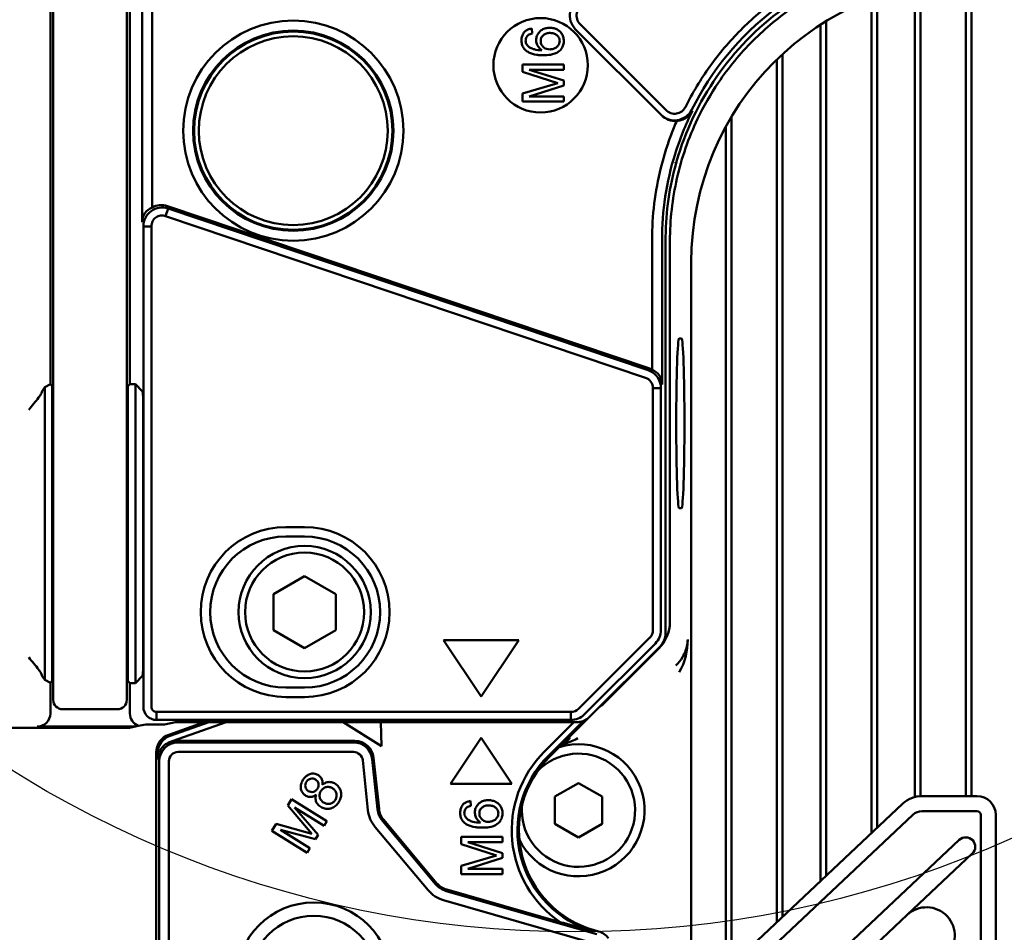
# Model space of a CAD drawing. Header units: millimetres. Extents: x 0 to 5104, y -184 to 1188.
# Tile 34 of 221: x 188 to 241, y 1020 to 1068. Entities that reach past the tile are written whole.
import ezdxf

# ---------------------------------------------------------------- set-up
doc = ezdxf.new("R2010")
doc.units = ezdxf.units.MM
doc.header["$LTSCALE"] = 2
doc.layers.add('Detailumgrenzung (ISO)', color=7, linetype='Continuous', lineweight=25)
doc.layers.add('Sichtbar (ISO)', color=7, linetype='Continuous', lineweight=50)

# ---------------------------------------------------------------- blocks, each defined once
blk = doc.blocks.new('2DDetail1')
at = {"layer": 'Detailumgrenzung (ISO)'}
blk.add_circle((108.906, 538.143), 28.1, dxfattribs=at)

msp = doc.modelspace()

# ---------------------------------------------------------------- linework, layer by layer
at = {"layer": 'Sichtbar (ISO)'}
for p, q in [((190.169, 1033.881), (190.169, 1097.885)), ((194.069, 1097.885), (194.069, 1033.881)), ((190.019, 1049.095), (190.019, 1081.281)), ((194.231, 1081.169), (194.231, 1049.107)), ((194.886, 1057.683), (194.886, 1079.473)), ((195.412, 1078.684), (195.412, 1058.46)), ((238.49, 1027.283), (238.49, 1070.545)), ((238.79, 1027.283), (238.79, 1070.551)), ((235.79, 1070.216), (235.79, 1027.232)), ((236.09, 1070.278), (236.09, 1027.28)), ((233.49, 1025.316), (233.49, 1069.524)), ((233.79, 1025.598), (233.79, 1069.638)), ((231.09, 1068.329), (231.09, 1023.057)), ((215.509, 1067.941), (215.531, 1067.673)), ((222.365, 1063.366), (217.814, 1067.917)), ((218.067, 1068.17), (222.618, 1063.619)), ((230.79, 1068.14), (230.79, 1022.775)), ((228.49, 1020.61), (228.49, 1066.304)), ((228.79, 1020.892), (228.79, 1066.588)), ((215.01, 1065.644), (215.01, 1066.036)), ((215.01, 1066.036), (217.21, 1066.036)), ((217.21, 1065.756), (215.369, 1065.756)), ((215.369, 1065.756), (217.21, 1065.182)), ((217.21, 1066.036), (217.21, 1065.756)), ((216.893, 1065.046), (215.01, 1065.644)), ((217.21, 1065.182), (217.21, 1064.92)), ((215.01, 1064.507), (216.893, 1065.046)), ((217.21, 1064.92), (215.369, 1064.348)), ((215.01, 1064.069), (215.01, 1064.507)), ((215.369, 1064.348), (217.21, 1064.348)), ((217.21, 1064.348), (217.21, 1064.069)), ((217.21, 1064.069), (215.01, 1064.069)), ((222.39, 1063.341), (222.365, 1063.366)), ((226.09, 1063.271), (226.09, 1018.351)), ((225.79, 1062.747), (225.79, 1018.069)), ((196.253, 1058.407), (196.119, 1058.01)), ((196.219, 1058.54), (221.701, 1049.949)), ((221.667, 1049.84), (196.253, 1058.407)), ((196.119, 1058.01), (221.533, 1049.443)), ((194.943, 1057.46), (194.943, 1032.014)), ((194.943, 1057.46), (195.368, 1057.46)), ((195.368, 1032.014), (195.368, 1057.46)), ((221.879, 1056.736), (221.879, 1049.869)), ((222.405, 1049.08), (222.405, 1056.736)), ((222.594, 1035.915), (222.594, 1056.665)), ((222.827, 1056.691), (222.827, 1036.511)), ((223.957, 1055.561), (223.957, 1016.4)), ((223.437, 1051.53), (223.315, 1051.53)), ((190.019, 1049.095), (189.719, 1048.945)), ((190.019, 1049.095), (190.119, 1048.995)), ((190.119, 1048.995), (190.119, 1048.338)), ((194.119, 1048.995), (194.231, 1049.107)), ((194.119, 1048.338), (194.119, 1048.995)), ((194.519, 1049.107), (194.231, 1049.107)), ((194.519, 1049.107), (194.888, 1048.738)), ((194.519, 1049.107), (194.519, 1048.738)), ((189.719, 1048.945), (189.58, 1048.738)), ((189.719, 1048.738), (189.719, 1048.945)), ((189.719, 1048.738), (189.719, 1047.739)), ((194.519, 1047.739), (194.519, 1048.738)), ((221.923, 1048.895), (222.348, 1048.895)), ((221.923, 1048.895), (221.923, 1036.08)), ((222.348, 1036.08), (222.348, 1048.895)), ((190.119, 1047.739), (190.119, 1048.338)), ((194.119, 1048.338), (194.119, 1047.739)), ((189.719, 1034.637), (189.719, 1047.739)), ((190.119, 1047.739), (190.119, 1034.637)), ((194.119, 1034.637), (194.119, 1047.739)), ((194.519, 1047.739), (194.519, 1034.637)), ((194.938, 1034.637), (194.938, 1047.739)), ((223.315, 1042.53), (223.437, 1042.53)), ((202.48, 1041.53), (203.48, 1041.53)), ((203.48, 1041.03), (202.48, 1041.03)), ((203.48, 1038.935), (201.83, 1037.982)), ((205.13, 1037.982), (203.48, 1038.935)), ((201.83, 1037.982), (201.83, 1036.077)), ((205.13, 1036.077), (205.13, 1037.982)), ((201.83, 1036.077), (203.48, 1035.124)), ((203.48, 1035.124), (205.13, 1036.077)), ((210.83, 1035.549), (214.83, 1035.549)), ((212.83, 1032.549), (210.83, 1035.549)), ((214.83, 1035.549), (212.83, 1032.549)), ((221.755, 1035.674), (217.986, 1031.908)), ((218.286, 1031.608), (222.055, 1035.373)), ((218.574, 1031.485), (222.301, 1035.209)), ((222.242, 1035.098), (219.41, 1032.266)), ((189.719, 1034.637), (189.719, 1033.638)), ((190.119, 1034.038), (190.119, 1034.637)), ((194.119, 1034.637), (194.119, 1034.038)), ((194.519, 1033.638), (194.519, 1034.637)), ((223.49, 1034.633), (223.49, 1034.635)), ((190.119, 1034.038), (190.119, 1033.381)), ((190.169, 1033.881), (190.169, 1032.381)), ((194.069, 1032.381), (194.069, 1033.881)), ((194.119, 1033.381), (194.119, 1034.038)), ((189.58, 1033.638), (189.719, 1033.431)), ((189.719, 1033.431), (189.719, 1033.638)), ((189.719, 1033.431), (190.019, 1033.281)), ((190.119, 1033.381), (190.019, 1033.281)), ((194.231, 1033.269), (194.119, 1033.381)), ((194.519, 1033.269), (194.888, 1033.638)), ((194.519, 1033.638), (194.519, 1033.269)), ((190.019, 1031.659), (190.019, 1033.281)), ((194.231, 1033.269), (194.519, 1033.269)), ((194.231, 1033.269), (194.231, 1031.658)), ((202.48, 1033.03), (203.48, 1033.03)), ((203.48, 1032.53), (202.48, 1032.53)), ((190.669, 1031.881), (193.569, 1031.881)), ((195.643, 1031.315), (195.643, 1031.74)), ((217.58, 1031.74), (195.643, 1031.74)), ((195.643, 1031.315), (217.58, 1031.315)), ((216.388, 1029.411), (218.244, 1031.266)), ((216.442, 1029.357), (218.531, 1031.444)), ((217.58, 1031.315), (217.58, 1031.74)), ((194.201, 1030.893), (187.53, 1030.893)), ((189.319, 1030.959), (194.52, 1030.959)), ((194.201, 1030.893), (194.52, 1030.959)), ((194.667, 1031.01), (194.52, 1030.959)), ((195.151, 1031.069), (196.054, 1031.069)), ((196.054, 1031.069), (196.653, 1031.192)), ((198.17, 1031.192), (196.289, 1030.533)), ((198.402, 1031.192), (196.366, 1030.478)), ((196.467, 1030.19), (199.324, 1031.192)), ((196.653, 1031.192), (199.324, 1031.192)), ((199.324, 1031.192), (205.526, 1031.192)), ((205.526, 1031.192), (207.513, 1031.192)), ((205.526, 1031.192), (207.55, 1029.927)), ((207.513, 1031.192), (217.738, 1031.192)), ((207.55, 1029.927), (207.513, 1031.192)), ((217.738, 1031.192), (216.172, 1029.627)), ((217.738, 1031.192), (217.866, 1031.192)), ((196.702, 1030.207), (206.141, 1030.207)), ((211.204, 1027.93), (212.83, 1030.369)), ((212.83, 1030.369), (214.456, 1027.93)), ((206.069, 1030.127), (196.783, 1030.127)), ((195.62, 1029.589), (195.62, 1012.535)), ((195.697, 1029.535), (195.697, 1029.213)), ((196.783, 1029.618), (206.069, 1029.618)), ((206.557, 1029.178), (206.835, 1026.54)), ((207.341, 1026.593), (207.063, 1029.232)), ((207.136, 1029.312), (207.421, 1026.601)), ((195.783, 1029.127), (195.783, 1012.535)), ((196.292, 1012.535), (196.292, 1029.127)), ((214.456, 1027.93), (211.204, 1027.93)), ((216.73, 1027.251), (217.98, 1027.973)), ((217.98, 1027.973), (219.23, 1027.251)), ((202.584, 1026.779), (202.791, 1027.111)), ((202.791, 1027.111), (204.657, 1025.945)), ((216.73, 1025.808), (216.73, 1027.251)), ((219.23, 1027.251), (219.23, 1025.808)), ((236.175, 1027.283), (239.08, 1027.283)), ((203.864, 1025.273), (202.584, 1026.779)), ((204.509, 1025.708), (202.947, 1026.684)), ((202.947, 1026.684), (204.205, 1025.221)), ((212.284, 1026.757), (212.262, 1027.025)), ((225.024, 1017.347), (235.147, 1026.875)), ((235.695, 1026.292), (225.572, 1016.765)), ((239.08, 1026.483), (236.175, 1026.483)), ((239.28, 1001.07), (239.28, 1026.283)), ((240.08, 1026.283), (240.08, 1001.07)), ((201.749, 1025.443), (201.981, 1025.814)), ((201.981, 1025.814), (203.864, 1025.273)), ((204.657, 1025.945), (204.509, 1025.708)), ((207.217, 1025.639), (210.021, 1022.297)), ((210.411, 1022.624), (207.607, 1025.966)), ((210.473, 1022.676), (207.668, 1026.018)), ((217.98, 1025.086), (216.73, 1025.808)), ((219.23, 1025.808), (217.98, 1025.086)), ((203.615, 1024.277), (201.749, 1025.443)), ((204.066, 1024.999), (202.201, 1025.49)), ((202.201, 1025.49), (203.763, 1024.514)), ((204.205, 1025.221), (204.066, 1024.999)), ((211.763, 1025.12), (211.763, 1024.728)), ((213.963, 1025.12), (211.763, 1025.12)), ((213.963, 1024.84), (213.963, 1025.12)), ((203.763, 1024.514), (203.615, 1024.277)), ((211.763, 1024.728), (213.646, 1024.13)), ((212.121, 1024.84), (213.963, 1024.84)), ((213.963, 1024.266), (212.121, 1024.84)), ((225.639, 1013.186), (238.148, 1024.959)), ((213.646, 1024.13), (211.763, 1023.591)), ((212.121, 1023.432), (213.963, 1024.004)), ((213.963, 1024.004), (213.963, 1024.266)), ((238.833, 1024.231), (235.382, 1020.983)), ((211.763, 1023.591), (211.763, 1023.153)), ((213.963, 1023.432), (212.121, 1023.432)), ((213.963, 1023.153), (213.963, 1023.432)), ((211.763, 1023.153), (213.963, 1023.153)), ((218.951, 1019.968), (210.982, 1022.253)), ((217.009, 1020.609), (211.004, 1022.331)), ((210.842, 1021.764), (218.811, 1019.479)), ((227.034, 1013.126), (235.382, 1020.983)), ((219.048, 1020.109), (218.814, 1020.176))]:
    msp.add_line(p, q, dxfattribs=at)
for centre, radius in [((202.88, 1062.53), 5.829), ((215.977, 1065.996), 2.5), ((202.88, 1062.53), 5.303), ((202.88, 1062.53), 5.25), ((202.88, 1062.53), 5), ((203.48, 1037.03), 3.5), ((203.48, 1037.03), 3.15), ((203.967, 1017.544), 4.1), ((203.967, 1017.544), 3.4)]:
    msp.add_circle(centre, radius, dxfattribs=at)
for centre, radius, start, end in [((218.521, 1068.624), 1, 111.0946, 225), ((218.521, 1068.624), 0.642, 111.0946, 225), ((202.48, 1037.03), 4.5, 90, 270), ((203.48, 1037.03), 4.5, 270, 90), ((202.48, 1037.03), 4, 90, 270), ((203.48, 1037.03), 4, 270, 90), ((190.669, 1032.381), 0.5, 180, 270), ((193.569, 1032.381), 0.5, 270, 0), ((196.691, 1029.55), 0.678, 109.2273, 116.5855), ((217.98, 1026.53), 3.5, 206.6922, 106.8505), ((220.331, 1025.465), 5.884, 134.9782, 235.6248), ((220.331, 1025.465), 5.579, 134.9782, 254), ((220.331, 1025.465), 5.502, 134.9782, 254), ((217.98, 1026.53), 3, 174.9973, 136.2775), ((236.175, 1025.783), 1.5, 90, 133.2643), ((239.08, 1026.283), 1, 0, 90), ((208.498, 1026.714), 1.164, 186, 220), ((208.498, 1026.714), 1.084, 186, 220), ((208.498, 1026.714), 1.673, 186, 220), ((236.175, 1025.783), 0.7, 90, 133.2643), ((239.08, 1026.283), 0.2, 0, 90), ((238.491, 1024.595), 0.5, 313.2643, 133.2643), ((211.303, 1023.372), 1.164, 220, 254), ((211.303, 1023.372), 1.084, 220, 254), ((211.303, 1023.372), 1.673, 220, 254), ((236.41, 1019.891), 1.5, 313.2643, 133.2643)]:
    msp.add_arc(centre, radius, start, end, dxfattribs=at)
for centre, major_axis, ratio, start_param, end_param in [((238.966, 1055.543), (10.62, -10.62), 0.998783, 2.356803, 3.926382), ((236.397, 1057.737), (-8.498, -11.83), 0.938129, 4.883282, 5.053827), ((223.097, 1064.048), (0.708, -0.708), 0.998476, 4.712513, 5.586447), ((195.939, 1057.469), (-0.834, 0.793), 0.811514, 5.893657, 6.940063), ((195.913, 1057.571), (-0.255, 0.99), 0.97858, 5.716138, 6.550534), ((223.315, 1047.03), (0, -4.5), 0.034921, 3.141593, 6.283185), ((223.437, 1047.03), (0, 4.5), 0.034921, 3.141593, 6.283185), ((221.378, 1048.987), (0.302, 0.97), 0.9848, 6.064862, 6.260101), ((221.351, 1048.903), (-0.85, -0.742), 0.83906, 2.509228, 3.555634), ((189.582, 1047.739), (0, 1), 0.034921, 0.05236, 0.330409), ((194.886, 1047.739), (0, 1), 0.052408, 4.712389, 6.230825), ((221.476, 1036.027), (0.192, 0.466), 0.866279, 4.258896, 5.160668), ((221.349, 1036.08), (0.554, 0.832), 0.999641, 4.514183, 5.299129), ((221.593, 1035.917), (0.834, -0.556), 0.998023, 6.085556, 6.87004), ((194.886, 1034.637), (0, 1), 0.052408, 3.193953, 4.712389), ((189.582, 1034.637), (0, 1), 0.034921, 2.811184, 3.089233), ((195.643, 1032.014), (-0.305, 0.63), 0.999643, 1.120498, 2.689904), ((217.632, 1032.186), (0.467, 0.19), 0.864728, 4.268788, 5.171122), ((189.318, 1031.659), (-0.561, 0.42), 0.999049, 2.214669, 3.784552), ((194.931, 1031.659), (-0.627, -0.313), 0.998288, 5.820497, 7.003855), ((217.579, 1032.314), (0.975, -0.224), 0.999643, 4.938918, 5.723991), ((217.864, 1032.192), (0.921, -0.395), 0.997795, 5.117791, 5.902771), ((193.824, 1031.106), (-1.833, -0.158), 0.101993, 2.039649, 2.307967), ((195.142, 1031.619), (0.621, -0.034), 0.885616, 4.641854, 4.774409), ((196.621, 1029.589), (0.816, -0.579), 0.999771, 2.524931, 3.758254), ((196.697, 1029.535), (-0.578, -0.816), 0.999979, 4.095663, 5.329115), ((196.703, 1029.207), (-0.707, 0.707), 0.999695, 5.497939, 5.818584), ((206.141, 1029.207), (0.669, 0.743), 0.999724, 5.550284, 7.016086), ((196.783, 1029.127), (-0.707, -0.707), 0.999921, 3.927091, 5.497687), ((206.069, 1029.127), (-0.743, 0.669), 0.999929, 3.979443, 5.445335), ((196.715, 1029.195), (-0.94, 0.399), 0.975619, 0.063815, 0.392623), ((218.772, 1019.148), (-0.567, -0.824), 0.999831, 2.818758, 3.464428)]:
    msp.add_ellipse(centre, major_axis=major_axis, ratio=ratio, start_param=start_param, end_param=end_param, dxfattribs=at)
for points, knots in [([(223.094, 1060.602), (223.519, 1062.216), (224.212, 1063.752), (226.06, 1066.53), (227.208, 1067.765), (229.86, 1069.798), (231.348, 1070.587), (234.512, 1071.652), (236.175, 1071.923), (237.844, 1071.915)], [0.000016, 0.000016, 0.000016, 0.000016, 0.50068, 0.50068, 1.001162, 1.001162, 1.500968, 1.500968, 2.000732, 2.000732, 2.000732, 2.000732]), ([(237.818, 1071.682), (236.703, 1071.682), (235.592, 1071.558), (233.417, 1071.065), (232.36, 1070.699), (230.685, 1069.899), (230.041, 1069.53), (228.633, 1068.579), (227.893, 1067.969), (226.54, 1066.616), (225.93, 1065.876), (224.98, 1064.469), (224.611, 1063.824), (223.811, 1062.149), (223.444, 1061.093), (222.952, 1058.918), (222.827, 1057.806), (222.827, 1056.691)], [0, 0, 0, 0, 0.334499, 0.334499, 0.66897, 0.66897, 0.89151, 0.89151, 1.178581, 1.178581, 1.465652, 1.465652, 1.688192, 1.688192, 2.022663, 2.022663, 2.357162, 2.357162, 2.357162, 2.357162]), ([(223.648, 1063.785), (224.023, 1064.538), (224.457, 1065.257), (224.945, 1065.938), (225.188, 1066.278), (225.446, 1066.609), (225.718, 1066.93), (225.989, 1067.251), (226.275, 1067.563), (226.571, 1067.86), (227.163, 1068.456), (227.795, 1068.998), (228.465, 1069.487), (229.139, 1069.979), (229.85, 1070.417), (230.599, 1070.799)], [0, 0, 0, 0, 0.250431, 0.250431, 0.250431, 0.375115, 0.375115, 0.375115, 0.499672, 0.499672, 0.499672, 0.749075, 0.749075, 0.749075, 1, 1, 1, 1]), ([(230.762, 1070.479), (229.929, 1070.055), (229.131, 1069.554), (228.383, 1068.98), (226.522, 1067.553), (225.011, 1065.708), (223.97, 1063.625)], [0, 0, 0, 0, 0.286841, 0.286841, 0.286841, 1, 1, 1, 1]), ([(215.509, 1067.941), (215.433, 1067.928), (215.365, 1067.91), (215.303, 1067.884), (215.225, 1067.85), (215.176, 1067.815), (215.128, 1067.763), (215.082, 1067.713), (215.044, 1067.651), (215.016, 1067.581), (214.992, 1067.52), (214.974, 1067.446), (214.967, 1067.374), (214.961, 1067.302), (214.964, 1067.231), (214.977, 1067.162), (214.991, 1067.089), (215.014, 1067.024), (215.049, 1066.961), (215.084, 1066.897), (215.128, 1066.842), (215.18, 1066.794), (215.23, 1066.749), (215.294, 1066.707), (215.357, 1066.674), (215.463, 1066.619), (215.613, 1066.573), (215.762, 1066.551), (215.823, 1066.542), (215.901, 1066.535), (215.973, 1066.532), (216.039, 1066.529), (216.112, 1066.527), (216.186, 1066.529), (216.35, 1066.531), (216.472, 1066.544), (216.605, 1066.576), (216.794, 1066.621), (216.886, 1066.671), (216.985, 1066.763), (217.04, 1066.814), (217.081, 1066.867), (217.117, 1066.932), (217.152, 1066.995), (217.178, 1067.062), (217.193, 1067.132), (217.208, 1067.203), (217.212, 1067.274), (217.205, 1067.346), (217.198, 1067.417), (217.18, 1067.486), (217.153, 1067.554), (217.124, 1067.622), (217.088, 1067.682), (217.042, 1067.737), (216.995, 1067.794), (216.941, 1067.839), (216.879, 1067.875), (216.82, 1067.91), (216.751, 1067.937), (216.68, 1067.955), (216.615, 1067.97), (216.541, 1067.98), (216.467, 1067.981), (216.392, 1067.981), (216.323, 1067.974), (216.254, 1067.958), (216.178, 1067.94), (216.117, 1067.915), (216.056, 1067.878), (215.993, 1067.84), (215.94, 1067.795), (215.893, 1067.739), (215.845, 1067.682), (215.809, 1067.622), (215.784, 1067.555), (215.759, 1067.487), (215.746, 1067.418), (215.744, 1067.344), (215.742, 1067.268), (215.753, 1067.199), (215.776, 1067.133), (215.799, 1067.067), (215.836, 1067.003), (215.883, 1066.946), (215.921, 1066.9), (215.977, 1066.844), (216.037, 1066.797)], [0, 0, 0, 0, 0.030299, 0.030299, 0.030299, 0.062581, 0.062581, 0.062581, 0.094247, 0.094247, 0.094247, 0.125021, 0.125021, 0.125021, 0.156076, 0.156076, 0.156076, 0.187427, 0.187427, 0.187427, 0.219105, 0.219105, 0.219105, 0.251071, 0.251071, 0.251071, 0.313707, 0.313707, 0.313707, 0.344152, 0.344152, 0.344152, 0.374271, 0.374271, 0.374271, 0.434536, 0.434536, 0.434536, 0.499274, 0.499274, 0.499274, 0.531334, 0.531334, 0.531334, 0.562489, 0.562489, 0.562489, 0.593779, 0.593779, 0.593779, 0.624941, 0.624941, 0.624941, 0.656116, 0.656116, 0.656116, 0.687729, 0.687729, 0.687729, 0.719135, 0.719135, 0.719135, 0.749926, 0.749926, 0.749926, 0.780807, 0.780807, 0.780807, 0.812325, 0.812325, 0.812325, 0.843672, 0.843672, 0.843672, 0.874962, 0.874962, 0.874962, 0.906159, 0.906159, 0.906159, 0.937596, 0.937596, 0.937596, 0.969529, 0.969529, 0.969529, 1, 1, 1, 1]), ([(215.531, 1067.673), (215.454, 1067.659), (215.39, 1067.637), (215.338, 1067.603), (215.273, 1067.56), (215.238, 1067.512), (215.211, 1067.442), (215.199, 1067.41), (215.191, 1067.375), (215.187, 1067.34), (215.183, 1067.304), (215.184, 1067.27), (215.19, 1067.237), (215.201, 1067.171), (215.232, 1067.107), (215.278, 1067.05), (215.319, 1066.999), (215.376, 1066.951), (215.436, 1066.917), (215.486, 1066.889), (215.558, 1066.86), (215.628, 1066.841), (215.762, 1066.804), (215.906, 1066.788), (216.037, 1066.797)], [0, 0, 0, 0, 0.121553, 0.121553, 0.121553, 0.250879, 0.250879, 0.250879, 0.312246, 0.312246, 0.312246, 0.37518, 0.37518, 0.37518, 0.502238, 0.502238, 0.502238, 0.628235, 0.628235, 0.628235, 0.751635, 0.751635, 0.751635, 1, 1, 1, 1]), ([(216.986, 1067.246), (216.991, 1067.309), (216.98, 1067.372), (216.953, 1067.435), (216.926, 1067.496), (216.888, 1067.549), (216.841, 1067.59), (216.796, 1067.627), (216.736, 1067.658), (216.671, 1067.677), (216.614, 1067.694), (216.546, 1067.705), (216.481, 1067.706), (216.413, 1067.708), (216.352, 1067.7), (216.291, 1067.681), (216.222, 1067.66), (216.171, 1067.632), (216.122, 1067.59), (216.072, 1067.547), (216.036, 1067.496), (216.011, 1067.435), (215.988, 1067.376), (215.978, 1067.312), (215.982, 1067.246)], [0, 0, 0, 0, 0.125374, 0.125374, 0.125374, 0.251378, 0.251378, 0.251378, 0.377175, 0.377175, 0.377175, 0.499324, 0.499324, 0.499324, 0.623071, 0.623071, 0.623071, 0.749231, 0.749231, 0.749231, 0.875664, 0.875664, 0.875664, 1, 1, 1, 1]), ([(215.982, 1067.246), (215.986, 1067.186), (216.003, 1067.129), (216.031, 1067.076), (216.06, 1067.024), (216.099, 1066.978), (216.145, 1066.94), (216.236, 1066.867), (216.35, 1066.832), (216.478, 1066.838), (216.533, 1066.841), (216.595, 1066.851), (216.652, 1066.869), (216.715, 1066.888), (216.765, 1066.913), (216.811, 1066.947), (216.862, 1066.984), (216.899, 1067.025), (216.93, 1067.078), (216.963, 1067.133), (216.981, 1067.187), (216.986, 1067.246)], [0, 0, 0, 0, 0.125472, 0.125472, 0.125472, 0.250875, 0.250875, 0.250875, 0.50272, 0.50272, 0.50272, 0.623925, 0.623925, 0.623925, 0.748581, 0.748581, 0.748581, 0.874083, 0.874083, 0.874083, 1, 1, 1, 1]), ([(223.97, 1063.625), (223.899, 1063.488), (223.796, 1063.365), (223.67, 1063.271), (223.543, 1063.177), (223.338, 1063.103), (223.231, 1063.086), (223.109, 1063.066), (222.946, 1063.063), (222.765, 1063.122), (222.632, 1063.165), (222.489, 1063.242), (222.365, 1063.366)], [0.0000015, 0.0000015, 0.0000015, 0.0000015, 0.25, 0.25, 0.25, 0.5, 0.5, 0.5, 0.7883476, 0.7883476, 0.7883476, 1, 1, 1, 1]), ([(222.618, 1063.619), (222.69, 1063.547), (222.779, 1063.493), (222.875, 1063.462), (222.971, 1063.43), (223.075, 1063.422), (223.175, 1063.438), (223.275, 1063.455), (223.371, 1063.495), (223.453, 1063.555), (223.503, 1063.591), (223.547, 1063.635), (223.585, 1063.684), (223.609, 1063.716), (223.63, 1063.749), (223.648, 1063.785)], [0, 0, 0, 0, 0.248273, 0.248273, 0.248273, 0.498273, 0.498273, 0.498273, 0.749363, 0.749363, 0.749363, 0.902598, 0.902598, 0.902598, 1, 1, 1, 1]), ([(223.187, 1063.051), (223.256, 1063.055), (223.326, 1063.065), (223.477, 1063.105), (223.558, 1063.137), (223.713, 1063.226), (223.787, 1063.283), (223.889, 1063.391), (223.923, 1063.433), (223.965, 1063.496), (223.976, 1063.514), (223.991, 1063.541), (223.996, 1063.55), (224.005, 1063.566), (224.009, 1063.574), (224.016, 1063.581)], [0, 0, 0, 0, 0.0272376, 0.0272376, 0.0582709, 0.0582709, 0.0885736, 0.0885736, 0.1052118, 0.1052118, 0.1115308, 0.1115308, 0.1146045, 0.1146045, 0.1172045, 0.1172045, 0.1172045, 0.1172045]), ([(222.631, 1061.569), (222.711, 1061.82), (222.798, 1062.07), (222.983, 1062.564), (223.082, 1062.809), (223.187, 1063.051)], [-0.158385, -0.158385, -0.158385, -0.158385, -0.0791924, -0.0791924, 0, 0, 0, 0]), ([(222.631, 1061.569), (222.524, 1061.234), (222.429, 1060.897), (222.037, 1059.313), (221.88, 1058.038), (221.879, 1056.736)], [0, 0, 0, 0, 0.213529, 0.213529, 1, 1, 1, 1]), ([(222.405, 1056.736), (222.405, 1057.507), (222.462, 1058.275), (222.693, 1059.801), (222.866, 1060.551), (223.094, 1061.287)], [-0.4626047, -0.4626047, -0.4626047, -0.4626047, -0.2313125, -0.2313125, -0.0000227, -0.0000227, -0.0000227, -0.0000227]), ([(223.094, 1060.602), (222.925, 1059.961), (222.798, 1059.311), (222.631, 1057.993), (222.591, 1057.33), (222.594, 1056.665)], [-0.3984868, -0.3984868, -0.3984868, -0.3984868, -0.1994928, -0.1994928, -0.0000099, -0.0000099, -0.0000099, -0.0000099]), ([(196.253, 1058.407), (196.104, 1058.456), (195.943, 1058.469), (195.633, 1058.421), (195.484, 1058.36), (195.23, 1058.176), (195.125, 1058.054), (194.982, 1057.774), (194.944, 1057.617), (194.943, 1057.46)], [0, 0, 0, 0, 0.25, 0.25, 0.5, 0.5, 0.75, 0.75, 1, 1, 1, 1]), ([(195.368, 1057.46), (195.368, 1057.552), (195.39, 1057.643), (195.471, 1057.806), (195.531, 1057.878), (195.677, 1057.985), (195.763, 1058.02), (195.941, 1058.047), (196.033, 1058.039), (196.119, 1058.01)], [0, 0, 0, 0, 0.25, 0.25, 0.5, 0.5, 0.75, 0.75, 1, 1, 1, 1]), ([(222.348, 1048.895), (222.347, 1049.103), (222.28, 1049.309), (222.038, 1049.645), (221.864, 1049.775), (221.667, 1049.84)], [0, 0, 0, 0, 0.5, 0.5, 1, 1, 1, 1]), ([(221.533, 1049.443), (221.646, 1049.405), (221.746, 1049.331), (221.885, 1049.136), (221.923, 1049.016), (221.923, 1048.895)], [0, 0, 0, 0, 0.5, 0.5, 1, 1, 1, 1]), ([(188.871, 1047.739), (188.961, 1047.846), (189.059, 1047.963), (189.243, 1048.187), (189.329, 1048.295), (189.445, 1048.451), (189.49, 1048.514), (189.55, 1048.617), (189.568, 1048.657), (189.571, 1048.685)], [-0.4952392, -0.4952392, -0.4952392, -0.4952392, -0.4532962, -0.4532962, -0.4113531, -0.4113531, -0.3829559, -0.3829559, -0.3571199, -0.3571199, -0.3571199, -0.3571199]), ([(223.143, 1034.196), (223.285, 1034.333), (223.4, 1034.483), (223.489, 1034.633), (223.615, 1034.846), (223.695, 1035.068), (223.736, 1035.288), (223.753, 1035.38), (223.763, 1035.473), (223.766, 1035.566), (223.766, 1035.568), (223.766, 1035.57), (223.766, 1035.573)], [0, 0, 0, 0, 0.33092, 0.33092, 0.33092, 0.799948, 0.799948, 0.799948, 0.995247, 0.995247, 0.995247, 1, 1, 1, 1]), ([(188.871, 1034.637), (188.961, 1034.53), (189.059, 1034.413), (189.243, 1034.189), (189.329, 1034.081), (189.445, 1033.926), (189.49, 1033.862), (189.55, 1033.76), (189.568, 1033.719), (189.571, 1033.691)], [-0.4952392, -0.4952392, -0.4952392, -0.4952392, -0.4532962, -0.4532962, -0.4113531, -0.4113531, -0.3829559, -0.3829559, -0.3571199, -0.3571199, -0.3571199, -0.3571199]), ([(195.643, 1031.74), (195.571, 1031.74), (195.499, 1031.769), (195.397, 1031.871), (195.368, 1031.942), (195.368, 1032.014)], [0, 0, 0, 0, 0.5, 0.5, 1, 1, 1, 1]), ([(217.943, 1030.348), (217.839, 1030.28), (217.728, 1030.229), (217.615, 1030.184), (217.443, 1030.114), (217.267, 1030.058), (217.09, 1030.005)], [0, 0, 0, 0, 0.3743235, 0.3743235, 0.3743235, 0.9483497, 0.9483497, 0.9483497, 0.9483497]), ([(217.097, 1030.012), (217.129, 1030.025), (217.161, 1030.041), (217.193, 1030.058), (217.24, 1030.085), (217.288, 1030.116), (217.334, 1030.152), (217.408, 1030.212), (217.481, 1030.286), (217.549, 1030.384)], [0.1030957, 0.1030957, 0.1030957, 0.1030957, 0.2843666, 0.2843666, 0.2843666, 0.5593577, 0.5593577, 0.5593577, 1, 1, 1, 1]), ([(195.752, 1029.535), (195.777, 1029.606), (195.81, 1029.675), (195.891, 1029.803), (195.939, 1029.862), (196.047, 1029.968), (196.106, 1030.015), (196.238, 1030.097), (196.311, 1030.131), (196.387, 1030.156)], [0, 0, 0, 0, 0.02399542, 0.02399542, 0.0477346, 0.0477346, 0.07116832, 0.07116832, 0.09558827, 0.09558827, 0.09558827, 0.09558827]), ([(196.292, 1029.127), (196.291, 1029.256), (196.344, 1029.383), (196.526, 1029.565), (196.654, 1029.619), (196.783, 1029.618)], [0, 0, 0, 0, 0.5, 0.5, 1, 1, 1, 1]), ([(206.069, 1029.618), (206.189, 1029.619), (206.308, 1029.572), (206.487, 1029.412), (206.545, 1029.298), (206.557, 1029.178)], [0, 0, 0, 0, 0.5, 0.5, 1, 1, 1, 1]), ([(204.089, 1027.361), (204.034, 1027.316), (203.98, 1027.283), (203.924, 1027.262), (203.857, 1027.238), (203.799, 1027.232), (203.733, 1027.241), (203.672, 1027.248), (203.609, 1027.269), (203.551, 1027.301), (203.496, 1027.332), (203.444, 1027.373), (203.402, 1027.422), (203.373, 1027.455), (203.349, 1027.491), (203.329, 1027.529), (203.289, 1027.606), (203.271, 1027.689), (203.273, 1027.777), (203.275, 1027.837), (203.287, 1027.904), (203.308, 1027.966), (203.327, 1028.024), (203.356, 1028.084), (203.391, 1028.139), (203.426, 1028.192), (203.467, 1028.242), (203.514, 1028.287), (203.561, 1028.333), (203.61, 1028.369), (203.668, 1028.401), (203.804, 1028.477), (203.914, 1028.49), (204.041, 1028.461), (204.104, 1028.446), (204.162, 1028.421), (204.216, 1028.384), (204.272, 1028.346), (204.317, 1028.302), (204.353, 1028.248), (204.392, 1028.191), (204.414, 1028.133), (204.422, 1028.07), (204.429, 1028.016), (204.426, 1027.947), (204.412, 1027.878)], [0, 0, 0, 0, 0.061262, 0.061262, 0.061262, 0.125448, 0.125448, 0.125448, 0.187919, 0.187919, 0.187919, 0.249996, 0.249996, 0.249996, 0.291617, 0.291617, 0.291617, 0.375917, 0.375917, 0.375917, 0.438116, 0.438116, 0.438116, 0.500175, 0.500175, 0.500175, 0.56217, 0.56217, 0.56217, 0.623262, 0.623262, 0.623262, 0.749834, 0.749834, 0.749834, 0.812312, 0.812312, 0.812312, 0.874572, 0.874572, 0.874572, 0.938633, 0.938633, 0.938633, 1, 1, 1, 1]), ([(203.58, 1028.045), (203.605, 1028.083), (203.636, 1028.116), (203.673, 1028.144), (203.713, 1028.174), (203.752, 1028.192), (203.795, 1028.203), (203.839, 1028.215), (203.883, 1028.215), (203.93, 1028.206), (203.972, 1028.197), (204.016, 1028.18), (204.055, 1028.155), (204.095, 1028.13), (204.128, 1028.1), (204.156, 1028.063), (204.185, 1028.024), (204.203, 1027.985), (204.213, 1027.941), (204.222, 1027.897), (204.222, 1027.852), (204.214, 1027.805), (204.205, 1027.762), (204.189, 1027.718), (204.166, 1027.679)], [0, 0, 0, 0, 0.123894, 0.123894, 0.123894, 0.249638, 0.249638, 0.249638, 0.376163, 0.376163, 0.376163, 0.500058, 0.500058, 0.500058, 0.624008, 0.624008, 0.624008, 0.750092, 0.750092, 0.750092, 0.876069, 0.876069, 0.876069, 1, 1, 1, 1]), ([(204.166, 1027.679), (204.141, 1027.638), (204.111, 1027.602), (204.073, 1027.572), (204.034, 1027.54), (203.994, 1027.519), (203.949, 1027.506), (203.903, 1027.493), (203.856, 1027.491), (203.808, 1027.499), (203.762, 1027.506), (203.717, 1027.523), (203.676, 1027.549), (203.636, 1027.574), (203.602, 1027.606), (203.575, 1027.646), (203.547, 1027.686), (203.529, 1027.729), (203.52, 1027.776), (203.512, 1027.823), (203.513, 1027.87), (203.523, 1027.916), (203.532, 1027.96), (203.552, 1028.005), (203.58, 1028.045)], [0, 0, 0, 0, 0.124208, 0.124208, 0.124208, 0.249776, 0.249776, 0.249776, 0.375541, 0.375541, 0.375541, 0.500044, 0.500044, 0.500044, 0.624821, 0.624821, 0.624821, 0.74995, 0.74995, 0.74995, 0.875889, 0.875889, 0.875889, 1, 1, 1, 1]), ([(204.412, 1027.878), (204.478, 1027.93), (204.544, 1027.969), (204.612, 1027.995), (204.694, 1028.025), (204.762, 1028.033), (204.841, 1028.026), (204.916, 1028.019), (204.992, 1027.996), (205.063, 1027.959), (205.129, 1027.925), (205.193, 1027.876), (205.246, 1027.818), (205.299, 1027.76), (205.341, 1027.695), (205.371, 1027.623), (205.402, 1027.549), (205.418, 1027.474), (205.42, 1027.397), (205.422, 1027.322), (205.41, 1027.243), (205.387, 1027.167), (205.365, 1027.097), (205.331, 1027.023), (205.289, 1026.957), (205.247, 1026.89), (205.198, 1026.831), (205.14, 1026.779), (205.078, 1026.722), (205.017, 1026.682), (204.946, 1026.651), (204.873, 1026.619), (204.8, 1026.604), (204.721, 1026.602), (204.645, 1026.6), (204.567, 1026.611), (204.492, 1026.635), (204.418, 1026.659), (204.349, 1026.693), (204.285, 1026.74), (204.215, 1026.792), (204.166, 1026.844), (204.127, 1026.909), (204.085, 1026.979), (204.065, 1027.051), (204.061, 1027.13), (204.058, 1027.194), (204.068, 1027.279), (204.089, 1027.361)], [0, 0, 0, 0, 0.061177, 0.061177, 0.061177, 0.125238, 0.125238, 0.125238, 0.187995, 0.187995, 0.187995, 0.250038, 0.250038, 0.250038, 0.31238, 0.31238, 0.31238, 0.375397, 0.375397, 0.375397, 0.438139, 0.438139, 0.438139, 0.499968, 0.499968, 0.499968, 0.561848, 0.561848, 0.561848, 0.624606, 0.624606, 0.624606, 0.687801, 0.687801, 0.687801, 0.750116, 0.750116, 0.750116, 0.81172, 0.81172, 0.81172, 0.874576, 0.874576, 0.874576, 0.939109, 0.939109, 0.939109, 1, 1, 1, 1]), ([(204.354, 1027.561), (204.386, 1027.61), (204.425, 1027.652), (204.473, 1027.687), (204.523, 1027.723), (204.574, 1027.746), (204.63, 1027.758), (204.686, 1027.77), (204.744, 1027.771), (204.803, 1027.76), (204.86, 1027.749), (204.915, 1027.728), (204.964, 1027.697), (205.013, 1027.665), (205.055, 1027.626), (205.09, 1027.578), (205.125, 1027.529), (205.149, 1027.477), (205.163, 1027.421), (205.177, 1027.365), (205.178, 1027.307), (205.168, 1027.248), (205.159, 1027.194), (205.139, 1027.138), (205.11, 1027.089)], [0, 0, 0, 0, 0.124233, 0.124233, 0.124233, 0.249832, 0.249832, 0.249832, 0.375321, 0.375321, 0.375321, 0.499983, 0.499983, 0.499983, 0.624842, 0.624842, 0.624842, 0.749957, 0.749957, 0.749957, 0.876023, 0.876023, 0.876023, 1, 1, 1, 1]), ([(205.11, 1027.089), (205.079, 1027.037), (205.04, 1026.992), (204.992, 1026.954), (204.941, 1026.915), (204.889, 1026.89), (204.832, 1026.876), (204.774, 1026.862), (204.715, 1026.862), (204.654, 1026.873), (204.596, 1026.884), (204.539, 1026.906), (204.488, 1026.938), (204.436, 1026.97), (204.393, 1027.01), (204.356, 1027.059), (204.317, 1027.11), (204.293, 1027.162), (204.281, 1027.22), (204.268, 1027.277), (204.269, 1027.337), (204.283, 1027.398), (204.295, 1027.455), (204.32, 1027.511), (204.354, 1027.561)], [0, 0, 0, 0, 0.124189, 0.124189, 0.124189, 0.250043, 0.250043, 0.250043, 0.375833, 0.375833, 0.375833, 0.499939, 0.499939, 0.499939, 0.624078, 0.624078, 0.624078, 0.750098, 0.750098, 0.750098, 0.876051, 0.876051, 0.876051, 1, 1, 1, 1]), ([(212.262, 1027.025), (212.186, 1027.012), (212.118, 1026.994), (212.056, 1026.967), (211.977, 1026.933), (211.929, 1026.898), (211.881, 1026.847), (211.835, 1026.797), (211.797, 1026.735), (211.769, 1026.665), (211.745, 1026.603), (211.727, 1026.53), (211.72, 1026.458), (211.714, 1026.386), (211.717, 1026.315), (211.73, 1026.246), (211.744, 1026.173), (211.767, 1026.108), (211.802, 1026.045), (211.837, 1025.981), (211.881, 1025.926), (211.933, 1025.878), (211.983, 1025.833), (212.046, 1025.791), (212.109, 1025.758), (212.216, 1025.703), (212.366, 1025.656), (212.515, 1025.635), (212.575, 1025.626), (212.654, 1025.619), (212.726, 1025.616), (212.792, 1025.613), (212.865, 1025.611), (212.939, 1025.613), (213.103, 1025.615), (213.225, 1025.628), (213.358, 1025.66), (213.546, 1025.705), (213.639, 1025.755), (213.738, 1025.847), (213.793, 1025.898), (213.833, 1025.95), (213.87, 1026.016), (213.905, 1026.079), (213.931, 1026.146), (213.946, 1026.216), (213.961, 1026.287), (213.965, 1026.358), (213.958, 1026.43), (213.951, 1026.501), (213.933, 1026.57), (213.905, 1026.638), (213.877, 1026.706), (213.841, 1026.766), (213.795, 1026.821), (213.747, 1026.878), (213.694, 1026.923), (213.632, 1026.959), (213.573, 1026.994), (213.504, 1027.021), (213.433, 1027.038), (213.368, 1027.054), (213.293, 1027.064), (213.22, 1027.065), (213.145, 1027.065), (213.076, 1027.058), (213.007, 1027.042), (212.931, 1027.024), (212.87, 1026.999), (212.809, 1026.962), (212.746, 1026.924), (212.693, 1026.879), (212.646, 1026.823), (212.598, 1026.766), (212.562, 1026.706), (212.537, 1026.639), (212.512, 1026.571), (212.499, 1026.502), (212.497, 1026.428), (212.495, 1026.352), (212.506, 1026.283), (212.529, 1026.217), (212.552, 1026.151), (212.589, 1026.087), (212.636, 1026.03), (212.674, 1025.983), (212.73, 1025.928), (212.79, 1025.881)], [0, 0, 0, 0, 0.030299, 0.030299, 0.030299, 0.062581, 0.062581, 0.062581, 0.094247, 0.094247, 0.094247, 0.125021, 0.125021, 0.125021, 0.156076, 0.156076, 0.156076, 0.187427, 0.187427, 0.187427, 0.219105, 0.219105, 0.219105, 0.251071, 0.251071, 0.251071, 0.313707, 0.313707, 0.313707, 0.344152, 0.344152, 0.344152, 0.374271, 0.374271, 0.374271, 0.434536, 0.434536, 0.434536, 0.499274, 0.499274, 0.499274, 0.531334, 0.531334, 0.531334, 0.562489, 0.562489, 0.562489, 0.593779, 0.593779, 0.593779, 0.624941, 0.624941, 0.624941, 0.656116, 0.656116, 0.656116, 0.687729, 0.687729, 0.687729, 0.719135, 0.719135, 0.719135, 0.749926, 0.749926, 0.749926, 0.780807, 0.780807, 0.780807, 0.812325, 0.812325, 0.812325, 0.843672, 0.843672, 0.843672, 0.874962, 0.874962, 0.874962, 0.906159, 0.906159, 0.906159, 0.937596, 0.937596, 0.937596, 0.969529, 0.969529, 0.969529, 1, 1, 1, 1]), ([(212.284, 1026.757), (212.207, 1026.742), (212.143, 1026.721), (212.091, 1026.687), (212.026, 1026.644), (211.991, 1026.596), (211.964, 1026.525), (211.952, 1026.494), (211.944, 1026.459), (211.94, 1026.424), (211.936, 1026.388), (211.937, 1026.354), (211.942, 1026.321), (211.954, 1026.255), (211.985, 1026.191), (212.031, 1026.134), (212.072, 1026.083), (212.129, 1026.035), (212.189, 1026.001), (212.239, 1025.973), (212.31, 1025.944), (212.381, 1025.925), (212.515, 1025.888), (212.659, 1025.871), (212.79, 1025.881)], [0, 0, 0, 0, 0.121553, 0.121553, 0.121553, 0.250879, 0.250879, 0.250879, 0.312246, 0.312246, 0.312246, 0.37518, 0.37518, 0.37518, 0.502238, 0.502238, 0.502238, 0.628235, 0.628235, 0.628235, 0.751635, 0.751635, 0.751635, 1, 1, 1, 1]), ([(213.738, 1026.33), (213.744, 1026.393), (213.732, 1026.456), (213.706, 1026.519), (213.679, 1026.58), (213.641, 1026.633), (213.593, 1026.673), (213.549, 1026.711), (213.489, 1026.742), (213.424, 1026.761), (213.367, 1026.778), (213.299, 1026.789), (213.234, 1026.79), (213.166, 1026.791), (213.105, 1026.784), (213.044, 1026.765), (212.975, 1026.744), (212.924, 1026.716), (212.875, 1026.674), (212.824, 1026.631), (212.789, 1026.58), (212.764, 1026.519), (212.74, 1026.46), (212.73, 1026.396), (212.735, 1026.33)], [0, 0, 0, 0, 0.125374, 0.125374, 0.125374, 0.251378, 0.251378, 0.251378, 0.377175, 0.377175, 0.377175, 0.499324, 0.499324, 0.499324, 0.623071, 0.623071, 0.623071, 0.749231, 0.749231, 0.749231, 0.875664, 0.875664, 0.875664, 1, 1, 1, 1]), ([(212.735, 1026.33), (212.739, 1026.27), (212.755, 1026.213), (212.784, 1026.16), (212.813, 1026.108), (212.852, 1026.062), (212.898, 1026.024), (212.989, 1025.951), (213.103, 1025.916), (213.23, 1025.922), (213.286, 1025.925), (213.348, 1025.935), (213.405, 1025.953), (213.468, 1025.972), (213.518, 1025.997), (213.564, 1026.031), (213.615, 1026.068), (213.652, 1026.109), (213.683, 1026.162), (213.716, 1026.217), (213.734, 1026.271), (213.738, 1026.33)], [0, 0, 0, 0, 0.125472, 0.125472, 0.125472, 0.250875, 0.250875, 0.250875, 0.50272, 0.50272, 0.50272, 0.623925, 0.623925, 0.623925, 0.748581, 0.748581, 0.748581, 0.874083, 0.874083, 0.874083, 1, 1, 1, 1])]:
    msp.add_open_spline(points, degree=3, knots=knots, dxfattribs=at)
for points in [[(223.094, 1060.853), (223.094, 1060.854), (223.094, 1060.854), (223.094, 1060.854)], [(222.827, 1036.511), (222.827, 1035.958), (222.591, 1035.447), (222.242, 1035.098)], [(223.766, 1035.573), (223.757, 1034.984), (223.639, 1034.38), (223.317, 1033.843)], [(219.41, 1032.266), (219.319, 1032.175), (219.216, 1032.091), (219.105, 1032.017)]]:
    msp.add_open_spline(points, degree=3, dxfattribs=at)
msp.add_rational_spline([(217.009, 1020.609), (217.926, 1020.351), (218.793, 1020.103)], [1.50546273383, 1.54735563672, 1.54735563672], degree=2, dxfattribs=at)

# ---------------------------------------------------------------- block references
at = {"layer": 'Detailumgrenzung (ISO)', "xscale": 2, "yscale": 2, "zscale": 2}
msp.add_blockref('2DDetail1', (0, 0), dxfattribs=at)

doc.saveas('drawing.dxf')
